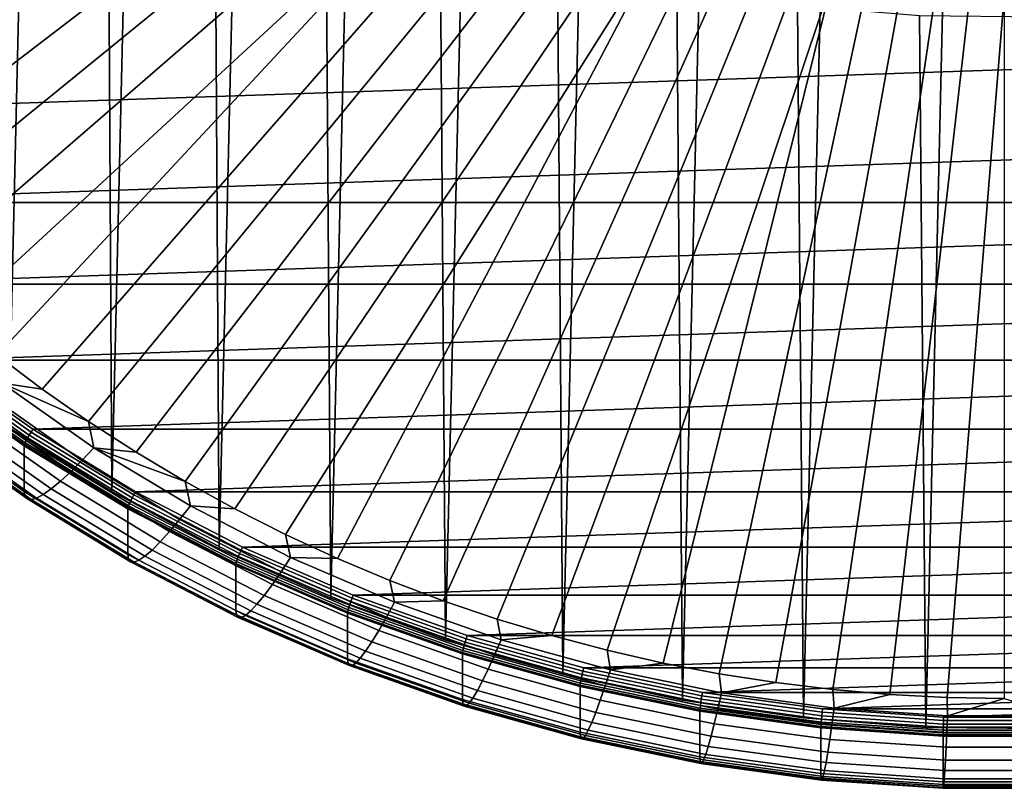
# Model space of a CAD drawing. Header units: metres. Extents: x -24 to 94, y -256 to 25.
# Tile 2 of 195: x -13 to 0, y -256 to -247. Entities that reach past the tile are written whole.
import ezdxf

# ---------------------------------------------------------------- set-up
doc = ezdxf.new("R2010")
doc.units = ezdxf.units.M
doc.layers.add('solid_10_061_003_XXX', color=7, linetype='CONTINUOUS')

msp = doc.modelspace()

# ---------------------------------------------------------------- linework, layer by layer
at = {"layer": 'solid_10_061_003_XXX'}
for points in [[(-4.156038, -255.298828, 296.301727), (-3.152348, -212.420517, 284.812531), (-1.578935, -212.25972, 284.76944), (-2.590719, -255.528259, 296.36322)], [(-2.590719, -255.528259, 296.36322), (-1.578935, -212.25972, 284.76944), (0.000002, -212.206146, 284.755096), (-1.012579, -255.650787, 296.396057)], [(-1.012579, -255.650787, 296.396057), (0.000002, -212.206146, 284.755096), (1.20475, -212.23732, 284.763428), (0.570582, -255.665817, 296.400085)], [(-5.700798, -254.963638, 296.211914), (-4.711356, -212.687943, 284.884186), (-3.152348, -212.420517, 284.812531), (-4.156038, -255.298828, 296.301727)], [(-7.217332, -254.524353, 296.094208), (-6.246788, -213.060562, 284.984039), (-4.711356, -212.687943, 284.884186), (-5.700798, -254.963638, 296.211914)], [(-8.698106, -253.983139, 295.949188), (-7.751438, -213.536591, 285.111572), (-6.246788, -213.060562, 284.984039), (-7.217332, -254.524353, 296.094208)], [(-10.135787, -253.342712, 295.777588), (-9.217698, -214.113647, 285.266205), (-7.751438, -213.536591, 285.111572), (-8.698106, -253.983139, 295.949188)], [(-11.523319, -252.606186, 295.580231), (-10.638276, -214.788864, 285.447113), (-9.217698, -214.113647, 285.266205), (-10.135787, -253.342712, 295.777588)], [(-12.853821, -251.777206, 295.358124), (-12.006137, -215.558884, 285.653442), (-10.638276, -214.788864, 285.447113), (-11.523319, -252.606186, 295.580231)], [(-14.120682, -250.859909, 295.112335), (-13.314564, -216.419907, 285.884155), (-12.006137, -215.558884, 285.653442), (-12.853821, -251.777206, 295.358124)], [(-17.440042, -246.078201, 288.580078), (-8.699366, -241.741165, 284.179718), (-8.44193, -242.092743, 284.273926), (-17.028879, -246.672592, 288.739319)], [(-17.028879, -246.672592, 288.739319), (-8.44193, -242.092743, 284.273926), (-8.169387, -242.433319, 284.365173), (-16.596018, -247.252411, 288.894684)], [(-16.142035, -247.816925, 289.045959), (-16.596018, -247.252411, 288.894684), (-8.169387, -242.433319, 284.365173)], [(-16.142035, -247.816925, 289.045959), (-8.169387, -242.433319, 284.365173), (-7.882055, -242.762497, 284.453369), (-15.667516, -248.365372, 289.192902)], [(-11.523319, -252.606186, 295.580231), (-11.574923, -243.38829, 329.86261), (-12.900608, -242.557587, 329.640045), (-12.853821, -251.777206, 295.358124)], [(-15.667516, -248.365372, 289.192902), (-7.882055, -242.762497, 284.453369), (-7.580523, -243.079605, 284.53833), (-15.173053, -248.89711, 289.335388)], [(-15.173053, -248.89711, 289.335388), (-7.580523, -243.079605, 284.53833), (-7.265374, -243.384018, 284.619904), (-14.659235, -249.411469, 289.473206)], [(-14.659235, -249.411469, 289.473206), (-7.265374, -243.384018, 284.619904), (-6.937086, -243.675278, 284.697937), (-14.126671, -249.907867, 289.606232)], [(-10.135787, -253.342712, 295.777588), (-10.1922, -244.127045, 330.060577), (-11.574923, -243.38829, 329.86261), (-11.523319, -252.606186, 295.580231)], [(-14.126671, -249.907867, 289.606232), (-6.937086, -243.675278, 284.697937), (-6.596297, -243.95282, 284.772308), (-13.576008, -250.385651, 289.734253)], [(-18.123768, -246.54155, 293.748169), (18.991419, -245.28125, 293.410492), (19.765329, -243.965179, 293.057831), (-18.991451, -245.281204, 293.410461)], [(-13.007984, -250.844193, 289.857117), (-13.576008, -250.385651, 289.734253), (-6.596297, -243.95282, 284.772308)], [(-12.423383, -251.282837, 289.97464), (-13.007984, -250.844193, 289.857117), (-6.596297, -243.95282, 284.772308), (-6.2437, -244.216064, 284.842865)], [(-12.423383, -251.282837, 289.97464), (-6.2437, -244.216064, 284.842865), (-5.879714, -244.464737, 284.909485), (-11.823017, -251.701004, 290.0867)], [(-8.698106, -253.983139, 295.949188), (-8.759192, -244.770233, 330.23291), (-10.1922, -244.127045, 330.060577), (-10.135787, -253.342712, 295.777588)], [(-11.823017, -251.701004, 290.0867), (-5.879714, -244.464737, 284.909485), (-5.50526, -244.698166, 284.972046), (-11.20771, -252.098114, 290.193085)], [(-11.20771, -252.098114, 290.193085), (-5.50526, -244.698166, 284.972046), (-5.120802, -244.916092, 285.030426), (-10.578196, -252.473724, 290.293732)], [(-7.217332, -254.524353, 296.094208), (-7.282925, -245.314713, 330.378815), (-8.759192, -244.770233, 330.23291), (-8.698106, -253.983139, 295.949188)], [(-10.578196, -252.473724, 290.293732), (-5.120802, -244.916092, 285.030426), (-4.727083, -245.118073, 285.084534), (-9.935177, -252.827408, 290.388519)], [(-9.935177, -252.827408, 290.388519), (-4.727083, -245.118073, 285.084534), (-4.324988, -245.303665, 285.134277), (-9.279434, -253.158722, 290.477295)], [(-17.166586, -247.739944, 294.069275), (18.123732, -246.541595, 293.748199), (18.991419, -245.28125, 293.410492), (-18.123768, -246.54155, 293.748169)], [(-8.611834, -253.467239, 290.559937), (-9.279434, -253.158722, 290.477295), (-4.324988, -245.303665, 285.134277)], [(-8.611834, -253.467239, 290.559937), (-4.324988, -245.303665, 285.134277), (-3.914947, -245.472656, 285.179565), (-7.933262, -253.752548, 290.636383)], [(-5.700798, -254.963638, 296.211914), (-5.770735, -245.757751, 330.497528), (-7.282925, -245.314713, 330.378815), (-7.217332, -254.524353, 296.094208)], [(-7.933262, -253.752548, 290.636383), (-3.914947, -245.472656, 285.179565), (-3.497973, -245.624664, 285.220276), (-7.244596, -254.014267, 290.706512)], [(-7.244596, -254.014267, 290.706512), (-3.497973, -245.624664, 285.220276), (-3.074654, -245.759445, 285.256409), (-6.54671, -254.25206, 290.770233)], [(-6.54671, -254.25206, 290.770233), (-3.074654, -245.759445, 285.256409), (-2.645744, -245.876755, 285.287842), (-5.840486, -254.465668, 290.827484)], [(-5.840486, -254.465668, 290.827484), (-2.645744, -245.876755, 285.287842), (-2.212141, -245.976364, 285.314514), (-5.126813, -254.65477, 290.878143)], [(-4.156038, -255.298828, 296.301727), (-4.230103, -246.097183, 330.58847), (-5.770735, -245.757751, 330.497528), (-5.700798, -254.963638, 296.211914)], [(-4.406594, -254.819168, 290.922211), (-5.126813, -254.65477, 290.878143), (-2.212141, -245.976364, 285.314514)], [(-4.406594, -254.819168, 290.922211), (-2.212141, -245.976364, 285.314514), (-1.774535, -246.058121, 285.336426), (-3.680758, -254.958618, 290.959564)], [(-2.590719, -255.528259, 296.36322), (-2.668636, -246.331329, 330.651215), (-4.230103, -246.097183, 330.58847), (-4.156038, -255.298828, 296.301727)], [(-3.680758, -254.958618, 290.959564), (-1.774535, -246.058121, 285.336426), (-1.333663, -246.121872, 285.353516), (-2.950242, -255.072952, 290.990204)], [(-2.950242, -255.072952, 290.990204), (-1.333663, -246.121872, 285.353516), (-0.890532, -246.167465, 285.365723), (-2.215975, -255.162048, 291.014069)], [(-2.215975, -255.162048, 291.014069), (-0.890532, -246.167465, 285.365723), (-0.445615, -246.19487, 285.373077), (-1.47888, -255.225754, 291.031128)], [(-1.47888, -255.225754, 291.031128), (-0.445615, -246.19487, 285.373077), (0, -246.20401, 285.375519), (-0.739889, -255.264008, 291.041382)], [(0.000048, -255.276764, 291.0448), (-0.739889, -255.264008, 291.041382), (0, -246.20401, 285.375519)], [(-1.012579, -255.650787, 296.396057), (-1.093996, -246.45903, 330.685425), (-2.668636, -246.331329, 330.651215), (-2.590719, -255.528259, 296.36322)], [(0.570582, -255.665817, 296.400085), (0.486065, -246.47966, 330.690948), (-1.093996, -246.45903, 330.685425), (-1.012579, -255.650787, 296.396057)], [(-16.124636, -248.870453, 294.372192), (17.166546, -247.73999, 294.069305), (18.123732, -246.541595, 293.748199), (-17.166586, -247.739944, 294.069275)], [(-16.124636, -248.870453, 294.372192), (16.12459, -248.870499, 294.372223), (17.166546, -247.73999, 294.069305)], [(-16.124636, -248.870453, 294.372192), (-15.003083, -249.927475, 294.655426), (16.12459, -248.870499, 294.372223)], [(-15.003083, -249.927475, 294.655426), (15.003036, -249.927521, 294.655457), (16.12459, -248.870499, 294.372223)], [(-15.003083, -249.927475, 294.655426), (-13.807462, -250.905807, 294.917572), (15.003036, -249.927521, 294.655457)], [(-13.807462, -250.905807, 294.917572), (13.807411, -250.905853, 294.917572), (15.003036, -249.927521, 294.655457)], [(-13.858853, -250.978485, 294.916565), (-12.590261, -251.876465, 295.157166), (-12.566461, -251.838837, 295.162415), (-13.832655, -250.942551, 294.922241)], [(-12.566461, -251.838837, 295.162415), (-12.543668, -251.800629, 295.157349), (-13.807462, -250.905807, 294.917572), (-13.832655, -250.942551, 294.922241)], [(-13.807462, -250.905807, 294.917572), (-12.543668, -251.800629, 295.157349), (13.807411, -250.905853, 294.917572)], [(-12.940634, -251.204559, 290.057709), (-13.007984, -250.844193, 289.857117), (-12.423383, -251.282837, 289.97464)], [(-12.543668, -251.800629, 295.157349), (12.543614, -251.800659, 295.157349), (13.807411, -250.905853, 294.917572)], [(-13.925884, -251.095779, 294.807373), (-12.651157, -251.998108, 295.049133), (-12.642843, -251.975342, 295.086853), (-13.916733, -251.073608, 294.845245)], [(-13.916733, -251.073608, 294.845245), (-12.642843, -251.975342, 295.086853), (-12.629436, -251.946472, 295.118439), (-13.901976, -251.0457, 294.877075)], [(-13.901976, -251.0457, 294.877075), (-12.629436, -251.946472, 295.118439), (-12.61161, -251.912949, 295.142273), (-13.882354, -251.013458, 294.901245)], [(-13.882354, -251.013458, 294.901245), (-12.61161, -251.912949, 295.142273), (-12.590261, -251.876465, 295.157166), (-13.858853, -250.978485, 294.916565)], [(-13.928969, -251.701492, 292.56192), (-12.65396, -252.604019, 292.803741), (-12.653867, -252.013626, 295.007355), (-13.92887, -251.11113, 294.765533)], [(-12.651157, -251.998108, 295.049133), (-13.925884, -251.095779, 294.807373), (-13.92887, -251.11113, 294.765533), (-12.653867, -252.013626, 295.007355)], [(-13.111171, -251.358368, 290.234863), (-12.940634, -251.204559, 290.057709), (-11.754058, -252.038315, 290.281097), (-11.909337, -252.203995, 290.461456)], [(-12.940634, -251.204559, 290.057709), (-12.423383, -251.282837, 289.97464), (-11.823017, -251.701004, 290.0867)], [(-11.754058, -252.038315, 290.281097), (-12.940634, -251.204559, 290.057709), (-11.823017, -251.701004, 290.0867)], [(-13.270473, -251.492401, 290.436768), (-13.111171, -251.358368, 290.234863), (-11.909337, -252.203995, 290.461456), (-12.054386, -252.349121, 290.666321)], [(-13.416414, -251.604843, 290.660645), (-13.270473, -251.492401, 290.436768), (-12.054386, -252.349121, 290.666321), (-12.187269, -252.47171, 290.892914)], [(-12.644083, -252.66539, 292.523773), (-12.65396, -252.604019, 292.803741), (-13.928969, -251.701492, 292.56192), (-13.918121, -251.763626, 292.282135)], [(-13.660645, -251.759186, 291.162109), (-13.547052, -251.694168, 290.903534), (-12.306218, -252.570129, 291.138245), (-12.409646, -252.643051, 291.398956)], [(-13.547052, -251.694168, 290.903534), (-13.416414, -251.604843, 290.660645), (-12.187269, -252.47171, 290.892914), (-12.306218, -252.570129, 291.138245)], [(-11.754058, -252.038315, 290.281097), (-11.823017, -251.701004, 290.0867), (-11.20771, -252.098114, 290.193085)], [(-13.918121, -251.763626, 292.282135), (-13.885283, -251.801254, 291.996765), (-12.614182, -252.700729, 292.237793), (-12.644083, -252.66539, 292.523773)], [(-13.885283, -251.801254, 291.996765), (-13.830894, -251.813095, 291.712433), (-12.564661, -252.708786, 291.952454), (-12.614182, -252.700729, 292.237793)], [(-13.830894, -251.813095, 291.712433), (-13.75568, -251.799011, 291.432983), (-12.496178, -252.689484, 291.67157), (-12.564661, -252.708786, 291.952454)], [(-13.75568, -251.799011, 291.432983), (-13.660645, -251.759186, 291.162109), (-12.409646, -252.643051, 291.398956), (-12.496178, -252.689484, 291.67157)], [(-12.590261, -251.876465, 295.157166), (-11.259528, -252.686188, 295.374146), (-11.238243, -252.647034, 295.378967), (-12.566461, -251.838837, 295.162415)], [(-11.238243, -252.647034, 295.378967), (-11.217933, -252.607513, 295.373535), (-12.543668, -251.800629, 295.157349), (-12.566461, -251.838837, 295.162415)], [(-12.543668, -251.800629, 295.157349), (-11.217933, -252.607513, 295.373535), (12.543614, -251.800659, 295.157349)], [(-11.217933, -252.607513, 295.373535), (11.217878, -252.607544, 295.373566), (12.543614, -251.800659, 295.157349)], [(-12.651157, -251.998108, 295.049133), (-11.313989, -252.811737, 295.267151), (-11.306553, -252.788452, 295.304718), (-12.642843, -251.975342, 295.086853)], [(-12.642843, -251.975342, 295.086853), (-11.306553, -252.788452, 295.304718), (-11.294563, -252.758713, 295.33606), (-12.629436, -251.946472, 295.118439)], [(-12.629436, -251.946472, 295.118439), (-11.294563, -252.758713, 295.33606), (-11.278621, -252.724045, 295.359589), (-12.61161, -251.912949, 295.142273)], [(-12.61161, -251.912949, 295.142273), (-11.278621, -252.724045, 295.359589), (-11.259528, -252.686188, 295.374146), (-12.590261, -251.876465, 295.157166)], [(-12.65396, -252.604019, 292.803741), (-11.316496, -253.417847, 293.02182), (-11.316409, -252.827438, 295.225433), (-12.653867, -252.013626, 295.007355)], [(-11.313989, -252.811737, 295.267151), (-12.651157, -251.998108, 295.049133), (-12.653867, -252.013626, 295.007355), (-11.316409, -252.827438, 295.225433)], [(-11.909337, -252.203995, 290.461456), (-11.754058, -252.038315, 290.281097), (-10.51011, -252.790024, 290.482513), (-10.649254, -252.966415, 290.665741)], [(-11.754058, -252.038315, 290.281097), (-11.20771, -252.098114, 290.193085), (-10.578196, -252.473724, 290.293732)], [(-10.51011, -252.790024, 290.482513), (-11.754058, -252.038315, 290.281097), (-10.578196, -252.473724, 290.293732)], [(-12.054386, -252.349121, 290.666321), (-11.909337, -252.203995, 290.461456), (-10.649254, -252.966415, 290.665741), (-10.77923, -253.121552, 290.873291)], [(-12.187269, -252.47171, 290.892914), (-12.054386, -252.349121, 290.666321), (-10.77923, -253.121552, 290.873291), (-10.898304, -253.253326, 291.102356)], [(-12.306218, -252.570129, 291.138245), (-12.187269, -252.47171, 290.892914), (-10.898304, -253.253326, 291.102356), (-11.004892, -253.359955, 291.349854)], [(-10.51011, -252.790024, 290.482513), (-10.578196, -252.473724, 290.293732), (-9.935177, -252.827408, 290.388519)], [(-11.307645, -253.478546, 292.741638), (-11.316496, -253.417847, 293.02182), (-12.65396, -252.604019, 292.803741), (-12.644083, -252.66539, 292.523773)], [(-12.409646, -252.643051, 291.398956), (-12.306218, -252.570129, 291.138245), (-11.004892, -253.359955, 291.349854), (-11.097571, -253.440002, 291.612488)], [(-9.854558, -253.363144, 295.570862), (-9.836792, -253.322495, 295.565125), (-11.217933, -252.607513, 295.373535), (-11.238243, -252.647034, 295.378967)], [(-11.217933, -252.607513, 295.373535), (-9.836792, -253.322495, 295.565125), (11.217878, -252.607544, 295.373566)], [(-9.836792, -253.322495, 295.565125), (9.836734, -253.322525, 295.565125), (11.217878, -252.607544, 295.373566)], [(-12.644083, -252.66539, 292.523773), (-12.614182, -252.700729, 292.237793), (-11.280851, -253.51181, 292.455109), (-11.307645, -253.478546, 292.741638)], [(-12.614182, -252.700729, 292.237793), (-12.564661, -252.708786, 291.952454), (-11.236476, -253.516449, 292.168854), (-11.280851, -253.51181, 292.455109)], [(-12.564661, -252.708786, 291.952454), (-12.496178, -252.689484, 291.67157), (-11.17511, -253.492416, 291.886719), (-11.236476, -253.516449, 292.168854)], [(-12.496178, -252.689484, 291.67157), (-12.409646, -252.643051, 291.398956), (-11.097571, -253.440002, 291.612488), (-11.17511, -253.492416, 291.886719)], [(-11.294563, -252.758713, 295.33606), (-9.903944, -253.478424, 295.528931), (-9.889964, -253.442749, 295.552185), (-11.278621, -252.724045, 295.359589)], [(-11.278621, -252.724045, 295.359589), (-9.889964, -253.442749, 295.552185), (-9.873222, -253.403671, 295.566406), (-11.259528, -252.686188, 295.374146)], [(-11.259528, -252.686188, 295.374146), (-9.873222, -253.403671, 295.566406), (-9.854558, -253.363144, 295.570862), (-11.238243, -252.647034, 295.378967)], [(-11.316496, -253.417847, 293.02182), (-9.923177, -254.138947, 293.215027), (-9.9231, -253.548538, 295.41864), (-11.316409, -252.827438, 295.225433)], [(-9.920978, -253.5327, 295.460327), (-11.313989, -252.811737, 295.267151), (-11.316409, -252.827438, 295.225433), (-9.9231, -253.548538, 295.41864)], [(-11.313989, -252.811737, 295.267151), (-9.920978, -253.5327, 295.460327), (-9.914458, -253.508926, 295.497772), (-11.306553, -252.788452, 295.304718)], [(-11.306553, -252.788452, 295.304718), (-9.914458, -253.508926, 295.497772), (-9.903944, -253.478424, 295.528931), (-11.294563, -252.758713, 295.33606)], [(-10.649254, -252.966415, 290.665741), (-10.51011, -252.790024, 290.482513), (-9.214862, -253.455978, 290.66098), (-9.337084, -253.641907, 290.846741)], [(-9.214862, -253.455978, 290.66098), (-10.51011, -252.790024, 290.482513), (-9.935177, -252.827408, 290.388519), (-9.279434, -253.158722, 290.477295)], [(-10.77923, -253.121552, 290.873291), (-10.649254, -252.966415, 290.665741), (-9.337084, -253.641907, 290.846741), (-9.451253, -253.805923, 291.056671)], [(-10.898304, -253.253326, 291.102356), (-10.77923, -253.121552, 290.873291), (-9.451253, -253.805923, 291.056671), (-9.555846, -253.945831, 291.287903)], [(-9.214862, -253.455978, 290.66098), (-9.279434, -253.158722, 290.477295), (-8.611834, -253.467239, 290.559937)], [(-11.097571, -253.440002, 291.612488), (-11.004892, -253.359955, 291.349854), (-9.64947, -254.059753, 291.537384), (-9.730878, -254.146149, 291.801697)], [(-11.004892, -253.359955, 291.349854), (-10.898304, -253.253326, 291.102356), (-9.555846, -253.945831, 291.287903), (-9.64947, -254.059753, 291.537384)], [(-9.873222, -253.403671, 295.566406), (-8.438186, -254.02536, 295.732971), (-8.422234, -253.983658, 295.737122), (-9.854558, -253.363144, 295.570862)], [(-8.422234, -253.983658, 295.737122), (-8.407068, -253.942017, 295.73114), (-9.836792, -253.322495, 295.565125), (-9.854558, -253.363144, 295.570862)], [(-9.836792, -253.322495, 295.565125), (-8.407068, -253.942017, 295.73114), (9.836734, -253.322525, 295.565125)], [(-8.407068, -253.942017, 295.73114), (8.40701, -253.942047, 295.73114), (9.836734, -253.322525, 295.565125)], [(-9.915402, -254.199051, 292.934692), (-9.923177, -254.138947, 293.215027), (-11.316496, -253.417847, 293.02182), (-11.307645, -253.478546, 292.741638)], [(-11.307645, -253.478546, 292.741638), (-11.280851, -253.51181, 292.455109), (-9.891868, -254.230484, 292.647675), (-9.915402, -254.199051, 292.934692)], [(-11.236476, -253.516449, 292.168854), (-11.17511, -253.492416, 291.886719), (-9.798986, -254.203857, 292.077362), (-9.852889, -254.232101, 292.360596)], [(-11.17511, -253.492416, 291.886719), (-11.097571, -253.440002, 291.612488), (-9.730878, -254.146149, 291.801697), (-9.798986, -254.203857, 292.077362)], [(-9.914458, -253.508926, 295.497772), (-8.473429, -254.133209, 295.66507), (-8.464442, -254.102051, 295.696014), (-9.903944, -253.478424, 295.528931)], [(-9.903944, -253.478424, 295.528931), (-8.464442, -254.102051, 295.696014), (-8.452495, -254.065491, 295.719055), (-9.889964, -253.442749, 295.552185)], [(-9.889964, -253.442749, 295.552185), (-8.452495, -254.065491, 295.719055), (-8.438186, -254.02536, 295.732971), (-9.873222, -253.403671, 295.566406)], [(-9.337084, -253.641907, 290.846741), (-9.214862, -253.455978, 290.66098), (-7.874635, -254.032974, 290.815582), (-7.979245, -254.227158, 291.003571)], [(-7.874635, -254.032974, 290.815582), (-9.214862, -253.455978, 290.66098), (-8.611834, -253.467239, 290.559937), (-7.933262, -253.752548, 290.636383)], [(-11.280851, -253.51181, 292.455109), (-11.236476, -253.516449, 292.168854), (-9.852889, -254.232101, 292.360596), (-9.891868, -254.230484, 292.647675)], [(-9.923177, -254.138947, 293.215027), (-8.480881, -254.763794, 293.382446), (-8.480813, -254.17337, 295.58606), (-9.9231, -253.548538, 295.41864)], [(-8.479001, -254.157394, 295.627716), (-9.920978, -253.5327, 295.460327), (-9.9231, -253.548538, 295.41864), (-8.480813, -254.17337, 295.58606)], [(-9.920978, -253.5327, 295.460327), (-8.479001, -254.157394, 295.627716), (-8.473429, -254.133209, 295.66507), (-9.914458, -253.508926, 295.497772)], [(-9.451253, -253.805923, 291.056671), (-9.337084, -253.641907, 290.846741), (-7.979245, -254.227158, 291.003571), (-8.076962, -254.398895, 291.215546)], [(-7.874635, -254.032974, 290.815582), (-7.933262, -253.752548, 290.636383), (-7.244596, -254.014267, 290.706512)], [(-9.555846, -253.945831, 291.287903), (-9.451253, -253.805923, 291.056671), (-8.076962, -254.398895, 291.215546), (-8.166484, -254.545868, 291.4487)], [(-9.64947, -254.059753, 291.537384), (-9.555846, -253.945831, 291.287903), (-8.166484, -254.545868, 291.4487), (-8.246617, -254.666107, 291.69986)], [(-8.438186, -254.02536, 295.732971), (-6.961502, -254.548187, 295.873077), (-6.948341, -254.505508, 295.876953), (-8.422234, -253.983658, 295.737122)], [(-6.948341, -254.505508, 295.876953), (-6.935854, -254.463028, 295.870728), (-8.407068, -253.942017, 295.73114), (-8.422234, -253.983658, 295.737122)], [(-8.407068, -253.942017, 295.73114), (-6.935854, -254.463028, 295.870728), (8.40701, -253.942047, 295.73114)], [(-6.495972, -254.518158, 290.945587), (-7.874635, -254.032974, 290.815582), (-7.244596, -254.014267, 290.706512), (-6.54671, -254.25206, 290.770233)], [(-6.935854, -254.463028, 295.870728), (6.935793, -254.463058, 295.870728), (8.40701, -253.942047, 295.73114)], [(-8.474227, -254.823364, 293.10199), (-8.480881, -254.763794, 293.382446), (-9.923177, -254.138947, 293.215027), (-9.915402, -254.199051, 292.934692)], [(-9.730878, -254.146149, 291.801697), (-9.64947, -254.059753, 291.537384), (-8.246617, -254.666107, 291.69986), (-8.316293, -254.757996, 291.965637)], [(-8.479001, -254.157394, 295.627716), (-6.995175, -254.682755, 295.768494), (-6.990578, -254.658234, 295.805756), (-8.473429, -254.133209, 295.66507)], [(-8.473429, -254.133209, 295.66507), (-6.990578, -254.658234, 295.805756), (-6.983164, -254.626511, 295.836548), (-8.464442, -254.102051, 295.696014)], [(-8.464442, -254.102051, 295.696014), (-6.983164, -254.626511, 295.836548), (-6.973307, -254.589218, 295.859375), (-8.452495, -254.065491, 295.719055)], [(-8.452495, -254.065491, 295.719055), (-6.973307, -254.589218, 295.859375), (-6.961502, -254.548187, 295.873077), (-8.438186, -254.02536, 295.732971)], [(-7.979245, -254.227158, 291.003571), (-7.874635, -254.032974, 290.815582), (-6.495972, -254.518158, 290.945587), (-6.582379, -254.719299, 291.135437)], [(-9.915402, -254.199051, 292.934692), (-9.891868, -254.230484, 292.647675), (-8.454083, -254.85321, 292.814545), (-8.474227, -254.823364, 293.10199)], [(-9.891868, -254.230484, 292.647675), (-9.852889, -254.232101, 292.360596), (-8.420722, -254.852188, 292.526764), (-8.454083, -254.85321, 292.814545)], [(-9.852889, -254.232101, 292.360596), (-9.798986, -254.203857, 292.077362), (-8.374587, -254.820312, 292.242523), (-8.420722, -254.852188, 292.526764)], [(-9.798986, -254.203857, 292.077362), (-9.730878, -254.146149, 291.801697), (-8.316293, -254.757996, 291.965637), (-8.374587, -254.820312, 292.242523)], [(-8.480881, -254.763794, 293.382446), (-6.996726, -255.289276, 293.523254), (-6.996669, -254.698837, 295.726868), (-8.480813, -254.17337, 295.58606)], [(-6.995175, -254.682755, 295.768494), (-8.479001, -254.157394, 295.627716), (-8.480813, -254.17337, 295.58606), (-6.996669, -254.698837, 295.726868)], [(-8.076962, -254.398895, 291.215546), (-7.979245, -254.227158, 291.003571), (-6.582379, -254.719299, 291.135437), (-6.663094, -254.897522, 291.349152)], [(-6.495972, -254.518158, 290.945587), (-6.54671, -254.25206, 290.770233), (-5.840486, -254.465668, 290.827484)], [(-8.166484, -254.545868, 291.4487), (-8.076962, -254.398895, 291.215546), (-6.663094, -254.897522, 291.349152), (-6.737037, -255.050461, 291.583893)], [(-6.961502, -254.548187, 295.873077), (-5.450459, -254.969589, 295.985992), (-5.440155, -254.926117, 295.989655), (-6.948341, -254.505508, 295.876953)], [(-5.440155, -254.926117, 295.989655), (-5.430408, -254.882965, 295.983246), (-6.935854, -254.463028, 295.870728), (-6.948341, -254.505508, 295.876953)], [(-6.935854, -254.463028, 295.870728), (-5.430408, -254.882965, 295.983246), (6.935793, -254.463058, 295.870728)], [(-6.582379, -254.719299, 291.135437), (-6.495972, -254.518158, 290.945587), (-5.085601, -254.90918, 291.050354), (-5.153318, -255.115936, 291.241699)], [(-5.085601, -254.90918, 291.050354), (-6.495972, -254.518158, 290.945587), (-5.840486, -254.465668, 290.827484), (-5.126813, -254.65477, 290.878143)], [(-5.430408, -254.882965, 295.983246), (5.430345, -254.88298, 295.983246), (6.935793, -254.463058, 295.870728)], [(-8.246617, -254.666107, 291.69986), (-8.166484, -254.545868, 291.4487), (-6.737037, -255.050461, 291.583893), (-6.803226, -255.176025, 291.836487)], [(-6.990578, -254.658234, 295.805756), (-5.473224, -255.08139, 295.919128), (-5.467419, -255.049225, 295.949829), (-6.983164, -254.626511, 295.836548)], [(-6.983164, -254.626511, 295.836548), (-5.467419, -255.049225, 295.949829), (-5.459702, -255.011322, 295.972473), (-6.973307, -254.589218, 295.859375)], [(-6.973307, -254.589218, 295.859375), (-5.459702, -255.011322, 295.972473), (-5.450459, -254.969589, 295.985992), (-6.961502, -254.548187, 295.873077)], [(-6.99123, -255.348404, 293.242676), (-6.996726, -255.289276, 293.523254), (-8.480881, -254.763794, 293.382446), (-8.474227, -254.823364, 293.10199)], [(-8.374587, -254.820312, 292.242523), (-8.316293, -254.757996, 291.965637), (-6.860778, -255.272552, 292.103516), (-6.908928, -255.33873, 292.381439)], [(-8.316293, -254.757996, 291.965637), (-8.246617, -254.666107, 291.69986), (-6.803226, -255.176025, 291.836487), (-6.860778, -255.272552, 292.103516)], [(-6.996726, -255.289276, 293.523254), (-5.478038, -255.712799, 293.636749), (-5.477993, -255.12236, 295.840332), (-6.996669, -254.698837, 295.726868)], [(-5.476823, -255.106186, 295.881958), (-6.995175, -254.682755, 295.768494), (-6.996669, -254.698837, 295.726868), (-5.477993, -255.12236, 295.840332)], [(-6.995175, -254.682755, 295.768494), (-5.476823, -255.106186, 295.881958), (-5.473224, -255.08139, 295.919128), (-6.990578, -254.658234, 295.805756)], [(-6.663094, -254.897522, 291.349152), (-6.582379, -254.719299, 291.135437), (-5.153318, -255.115936, 291.241699), (-5.216573, -255.299408, 291.456848)], [(-5.085601, -254.90918, 291.050354), (-5.126813, -254.65477, 290.878143), (-4.406594, -254.819168, 290.922211)], [(-8.474227, -254.823364, 293.10199), (-8.454083, -254.85321, 292.814545), (-6.974592, -255.376907, 292.954865), (-6.99123, -255.348404, 293.242676)], [(-8.454083, -254.85321, 292.814545), (-8.420722, -254.852188, 292.526764), (-6.947035, -255.373672, 292.666504), (-6.974592, -255.376907, 292.954865)], [(-8.420722, -254.852188, 292.526764), (-8.374587, -254.820312, 292.242523), (-6.908928, -255.33873, 292.381439), (-6.947035, -255.373672, 292.666504)], [(-6.737037, -255.050461, 291.583893), (-6.663094, -254.897522, 291.349152), (-5.216573, -255.299408, 291.456848), (-5.274522, -255.457138, 291.692871)], [(-3.905118, -255.243393, 296.074646), (-3.898152, -255.199738, 296.068115), (-5.430408, -254.882965, 295.983246), (-5.440155, -254.926117, 295.989655)], [(-5.430408, -254.882965, 295.983246), (-3.898152, -255.199738, 296.068115), (5.430345, -254.88298, 295.983246)], [(-3.650408, -255.204132, 291.129395), (-5.085601, -254.90918, 291.050354), (-4.406594, -254.819168, 290.922211), (-3.680758, -254.958618, 290.959564)], [(-3.898152, -255.199738, 296.068115), (3.89809, -255.199738, 296.068146), (5.430345, -254.88298, 295.983246)], [(-5.467419, -255.049225, 295.949829), (-3.924689, -255.368103, 296.035248), (-3.919149, -255.329742, 296.0578), (-5.459702, -255.011322, 295.972473)], [(-5.459702, -255.011322, 295.972473), (-3.919149, -255.329742, 296.0578), (-3.912514, -255.28746, 296.071167), (-5.450459, -254.969589, 295.985992)], [(-5.450459, -254.969589, 295.985992), (-3.912514, -255.28746, 296.071167), (-3.905118, -255.243393, 296.074646), (-5.440155, -254.926117, 295.989655)], [(-5.153318, -255.115936, 291.241699), (-5.085601, -254.90918, 291.050354), (-3.650408, -255.204132, 291.129395), (-3.699052, -255.415115, 291.321869)], [(-3.650408, -255.204132, 291.129395), (-3.680758, -254.958618, 290.959564), (-2.950242, -255.072952, 290.990204)], [(-6.803226, -255.176025, 291.836487), (-6.737037, -255.050461, 291.583893), (-5.274522, -255.457138, 291.692871), (-5.326394, -255.587006, 291.946594)], [(-5.478038, -255.712799, 293.636749), (-3.932312, -256.032288, 293.722351), (-3.932279, -255.441849, 295.925964), (-5.477993, -255.12236, 295.840332)], [(-3.93144, -255.425613, 295.96756), (-5.476823, -255.106186, 295.881958), (-5.477993, -255.12236, 295.840332), (-3.932279, -255.441849, 295.925964)], [(-5.476823, -255.106186, 295.881958), (-3.93144, -255.425613, 295.96756), (-3.928856, -255.400589, 296.004669), (-5.473224, -255.08139, 295.919128)], [(-5.473224, -255.08139, 295.919128), (-3.928856, -255.400589, 296.004669), (-3.924689, -255.368103, 296.035248), (-5.467419, -255.049225, 295.949829)], [(-5.216573, -255.299408, 291.456848), (-5.153318, -255.115936, 291.241699), (-3.699052, -255.415115, 291.321869), (-3.744491, -255.602554, 291.538086)], [(-2.197396, -255.401566, 291.182281), (-3.650408, -255.204132, 291.129395), (-2.950242, -255.072952, 290.990204), (-2.215975, -255.162048, 291.014069)], [(-6.908928, -255.33873, 292.381439), (-6.860778, -255.272552, 292.103516), (-5.371497, -255.687256, 292.21463), (-5.409232, -255.756561, 292.493408)], [(-6.860778, -255.272552, 292.103516), (-6.803226, -255.176025, 291.836487), (-5.326394, -255.587006, 291.946594), (-5.371497, -255.687256, 292.21463)], [(-3.912514, -255.28746, 296.071167), (-2.355259, -255.500259, 296.128174), (-2.350807, -255.45578, 296.131561), (-3.905118, -255.243393, 296.074646)], [(-2.350807, -255.45578, 296.131561), (-2.346644, -255.411789, 296.124939), (-3.898152, -255.199738, 296.068115), (-3.905118, -255.243393, 296.074646)], [(-3.898152, -255.199738, 296.068115), (-2.346644, -255.411789, 296.124939), (3.89809, -255.199738, 296.068146)], [(-3.699052, -255.415115, 291.321869), (-3.650408, -255.204132, 291.129395), (-2.197396, -255.401566, 291.182281), (-2.226693, -255.615387, 291.375549)], [(-2.346644, -255.411789, 296.124939), (2.346579, -255.411804, 296.124939), (3.89809, -255.199738, 296.068146)], [(-2.197396, -255.401566, 291.182281), (-2.215975, -255.162048, 291.014069), (-1.47888, -255.225754, 291.031128)], [(-0.733659, -255.500534, 291.208801), (-2.197396, -255.401566, 291.182281), (-1.47888, -255.225754, 291.031128), (-0.739889, -255.264008, 291.041382)], [(-0.733659, -255.500534, 291.208801), (-0.739889, -255.264008, 291.041382), (0.000048, -255.276764, 291.0448)], [(0.733659, -255.500534, 291.208801), (-0.733659, -255.500534, 291.208801), (0.000048, -255.276764, 291.0448)], [(-5.473731, -255.771576, 293.356049), (-5.478038, -255.712799, 293.636749), (-6.996726, -255.289276, 293.523254), (-6.99123, -255.348404, 293.242676)], [(-6.99123, -255.348404, 293.242676), (-6.974592, -255.376907, 292.954865), (-5.460691, -255.799011, 293.067963), (-5.473731, -255.771576, 293.356049)], [(-6.974592, -255.376907, 292.954865), (-6.947035, -255.373672, 292.666504), (-5.439095, -255.793976, 292.779114), (-5.460691, -255.799011, 293.067963)], [(-6.947035, -255.373672, 292.666504), (-6.908928, -255.33873, 292.381439), (-5.409232, -255.756561, 292.493408), (-5.439095, -255.793976, 292.779114)], [(-5.274522, -255.457138, 291.692871), (-5.216573, -255.299408, 291.456848), (-3.744491, -255.602554, 291.538086), (-3.786118, -255.763901, 291.775055)], [(-3.93144, -255.425613, 295.96756), (-2.366652, -255.639435, 296.024841), (-2.365097, -255.614288, 296.06192), (-3.928856, -255.400589, 296.004669)], [(-3.928856, -255.400589, 296.004669), (-2.365097, -255.614288, 296.06192), (-2.362588, -255.581558, 296.092468), (-3.924689, -255.368103, 296.035248)], [(-3.924689, -255.368103, 296.035248), (-2.362588, -255.581558, 296.092468), (-2.359253, -255.542892, 296.114929), (-3.919149, -255.329742, 296.0578)], [(-3.919149, -255.329742, 296.0578), (-2.359253, -255.542892, 296.114929), (-2.355259, -255.500259, 296.128174), (-3.912514, -255.28746, 296.071167)], [(-0.784894, -255.562241, 296.160095), (-0.783531, -255.518082, 296.153442), (-2.346644, -255.411789, 296.124939), (-2.350807, -255.45578, 296.131561)], [(-2.346644, -255.411789, 296.124939), (-0.783531, -255.518082, 296.153442), (2.346579, -255.411804, 296.124939)], [(-2.226693, -255.615387, 291.375549), (-2.197396, -255.401566, 291.182281), (-0.733659, -255.500534, 291.208801), (-0.743443, -255.715775, 291.402435)], [(-0.783531, -255.518082, 296.153442), (0.783468, -255.518082, 296.153442), (2.346579, -255.411804, 296.124939)], [(-5.326394, -255.587006, 291.946594), (-5.274522, -255.457138, 291.692871), (-3.786118, -255.763901, 291.775055), (-3.82338, -255.897018, 292.029663)], [(-3.932312, -256.032288, 293.722351), (-2.367177, -256.246185, 293.779663), (-2.367157, -255.655716, 295.983246), (-3.932279, -255.441849, 295.925964)], [(-2.366652, -255.639435, 296.024841), (-3.93144, -255.425613, 295.96756), (-3.932279, -255.441849, 295.925964), (-2.367157, -255.655716, 295.983246)], [(-3.744491, -255.602554, 291.538086), (-3.699052, -255.415115, 291.321869), (-2.226693, -255.615387, 291.375549), (-2.254059, -255.805481, 291.592438)], [(-2.359253, -255.542892, 296.114929), (-0.787714, -255.649734, 296.143555), (-0.78638, -255.606918, 296.156769), (-2.355259, -255.500259, 296.128174)], [(-2.355259, -255.500259, 296.128174), (-0.78638, -255.606918, 296.156769), (-0.784894, -255.562241, 296.160095), (-2.350807, -255.45578, 296.131561)], [(-0.784894, -255.562241, 296.160095), (0.784893, -255.562241, 296.160095), (0.783468, -255.518082, 296.153442), (-0.783531, -255.518082, 296.153442)], [(0.743443, -255.715775, 291.402435), (-0.743443, -255.715775, 291.402435), (-0.733659, -255.500534, 291.208801), (0.733659, -255.500534, 291.208801)], [(-5.371497, -255.687256, 292.21463), (-5.326394, -255.587006, 291.946594), (-3.82338, -255.897018, 292.029663), (-3.855779, -256.000092, 292.298462)], [(-3.786118, -255.763901, 291.775055), (-3.744491, -255.602554, 291.538086), (-2.254059, -255.805481, 291.592438), (-2.27913, -255.969254, 291.830078)], [(-2.367177, -256.246185, 293.779663), (-0.790359, -256.353363, 293.80838), (-0.790353, -255.762924, 296.011993), (-2.367157, -255.655716, 295.983246)], [(-0.790184, -255.746613, 296.053558), (-2.366652, -255.639435, 296.024841), (-2.367157, -255.655716, 295.983246), (-0.790353, -255.762924, 296.011993)], [(-2.366652, -255.639435, 296.024841), (-0.790184, -255.746613, 296.053558), (-0.789665, -255.72139, 296.090637), (-2.365097, -255.614288, 296.06192)], [(-2.365097, -255.614288, 296.06192), (-0.789665, -255.72139, 296.090637), (-0.788827, -255.688553, 296.121124), (-2.362588, -255.581558, 296.092468)], [(-2.362588, -255.581558, 296.092468), (-0.788827, -255.688553, 296.121124), (-0.787714, -255.649734, 296.143555), (-2.359253, -255.542892, 296.114929)], [(-2.254059, -255.805481, 291.592438), (-2.226693, -255.615387, 291.375549), (-0.743443, -255.715775, 291.402435), (-0.752582, -255.907181, 291.61969)], [(-0.788827, -255.688553, 296.121124), (0.788827, -255.688538, 296.121124), (0.787714, -255.649734, 296.143555), (-0.787714, -255.649734, 296.143555)], [(-0.787714, -255.649734, 296.143555), (0.787714, -255.649734, 296.143555), (0.78638, -255.606918, 296.156769), (-0.78638, -255.606918, 296.156769)], [(-0.78638, -255.606918, 296.156769), (0.78638, -255.606918, 296.156769), (0.784893, -255.562241, 296.160095), (-0.784894, -255.562241, 296.160095)], [(-3.929218, -256.09079, 293.441589), (-3.932312, -256.032288, 293.722351), (-5.478038, -255.712799, 293.636749), (-5.473731, -255.771576, 293.356049)], [(-5.473731, -255.771576, 293.356049), (-5.460691, -255.799011, 293.067963), (-3.919851, -256.117401, 293.15329), (-3.929218, -256.09079, 293.441589)], [(-5.460691, -255.799011, 293.067963), (-5.439095, -255.793976, 292.779114), (-3.904338, -256.111023, 292.864075), (-3.919851, -256.117401, 293.15329)], [(-5.439095, -255.793976, 292.779114), (-5.409232, -255.756561, 292.493408), (-3.882885, -256.071747, 292.57785), (-3.904338, -256.111023, 292.864075)], [(-5.409232, -255.756561, 292.493408), (-5.371497, -255.687256, 292.21463), (-3.855779, -256.000092, 292.298462), (-3.882885, -256.071747, 292.57785)], [(-3.82338, -255.897018, 292.029663), (-3.786118, -255.763901, 291.775055), (-2.27913, -255.969254, 291.830078), (-2.301571, -256.104523, 292.085266)], [(-0.790359, -256.353363, 293.80838), (0.790359, -256.353363, 293.80838), (0.790353, -255.762924, 296.011993), (-0.790353, -255.762924, 296.011993)], [(0.790184, -255.746613, 296.053558), (-0.790184, -255.746613, 296.053558), (-0.790353, -255.762924, 296.011993), (0.790353, -255.762924, 296.011993)], [(-0.790184, -255.746613, 296.053558), (0.790184, -255.746613, 296.053558), (0.789665, -255.72139, 296.090637), (-0.789665, -255.72139, 296.090637)], [(-0.789665, -255.72139, 296.090637), (0.789665, -255.72139, 296.090637), (0.788827, -255.688538, 296.121124), (-0.788827, -255.688553, 296.121124)], [(0.752582, -255.907181, 291.61969), (-0.752582, -255.907181, 291.61969), (-0.743443, -255.715775, 291.402435), (0.743443, -255.715775, 291.402435)], [(-3.855779, -256.000092, 292.298462), (-3.82338, -255.897018, 292.029663), (-2.301571, -256.104523, 292.085266), (-2.321084, -256.209503, 292.354584)], [(-2.27913, -255.969254, 291.830078), (-2.254059, -255.805481, 291.592438), (-0.752582, -255.907181, 291.61969), (-0.760955, -256.072174, 291.857666)], [(0.760955, -256.072174, 291.857666), (-0.760955, -256.072174, 291.857666), (-0.752582, -255.907181, 291.61969), (0.752582, -255.907181, 291.61969)], [(-3.929218, -256.09079, 293.441589), (-2.365314, -256.304504, 293.498871), (-2.367177, -256.246185, 293.779663), (-3.932312, -256.032288, 293.722351)], [(-3.882885, -256.071747, 292.57785), (-3.855779, -256.000092, 292.298462), (-2.321084, -256.209503, 292.354584), (-2.33741, -256.282745, 292.634399)], [(-2.301571, -256.104523, 292.085266), (-2.27913, -255.969254, 291.830078), (-0.760955, -256.072174, 291.857666), (-0.76845, -256.208557, 292.113159)], [(-3.929218, -256.09079, 293.441589), (-3.919851, -256.117401, 293.15329), (-2.359673, -256.330566, 293.210388), (-2.365314, -256.304504, 293.498871)], [(-3.919851, -256.117401, 293.15329), (-3.904338, -256.111023, 292.864075), (-2.35033, -256.323273, 292.920929), (-2.359673, -256.330566, 293.210388)], [(-3.904338, -256.111023, 292.864075), (-3.882885, -256.071747, 292.57785), (-2.33741, -256.282745, 292.634399), (-2.35033, -256.323273, 292.920929)], [(-2.321084, -256.209503, 292.354584), (-2.301571, -256.104523, 292.085266), (-0.76845, -256.208557, 292.113159), (-0.774966, -256.314453, 292.38269)], [(0.76845, -256.208557, 292.113159), (-0.76845, -256.208557, 292.113159), (-0.760955, -256.072174, 291.857666), (0.760955, -256.072174, 291.857666)], [(-2.365314, -256.304504, 293.498871), (-0.789737, -256.411591, 293.527557), (-0.790359, -256.353363, 293.80838), (-2.367177, -256.246185, 293.779663)], [(-2.35033, -256.323273, 292.920929), (-2.33741, -256.282745, 292.634399), (-0.780418, -256.388489, 292.66272), (-0.784733, -256.429657, 292.949463)], [(-2.33741, -256.282745, 292.634399), (-2.321084, -256.209503, 292.354584), (-0.774966, -256.314453, 292.38269), (-0.780418, -256.388489, 292.66272)], [(0.774966, -256.314453, 292.38269), (-0.774966, -256.314453, 292.38269), (-0.76845, -256.208557, 292.113159), (0.76845, -256.208557, 292.113159)], [(-0.789737, -256.411591, 293.527557), (-2.365314, -256.304504, 293.498871), (-2.359673, -256.330566, 293.210388), (-0.787853, -256.437408, 293.239014)], [(-2.359673, -256.330566, 293.210388), (-2.35033, -256.323273, 292.920929), (-0.784733, -256.429657, 292.949463), (-0.787853, -256.437408, 293.239014)], [(-0.789737, -256.411591, 293.527557), (0.789737, -256.411591, 293.527557), (0.790359, -256.353363, 293.80838), (-0.790359, -256.353363, 293.80838)], [(0.789737, -256.411591, 293.527557), (-0.789737, -256.411591, 293.527557), (-0.787853, -256.437408, 293.239014), (0.787853, -256.437408, 293.239014)], [(0.787853, -256.437408, 293.239014), (-0.787853, -256.437408, 293.239014), (-0.784733, -256.429657, 292.949463), (0.784733, -256.429657, 292.949463)], [(0.784733, -256.429657, 292.949463), (-0.784733, -256.429657, 292.949463), (-0.780418, -256.388489, 292.66272), (0.780418, -256.388489, 292.66272)], [(0.780418, -256.388489, 292.66272), (-0.780418, -256.388489, 292.66272), (-0.774966, -256.314453, 292.38269), (0.774966, -256.314453, 292.38269)]]:
    msp.add_3dface(points, dxfattribs=at)

doc.saveas('drawing.dxf')
